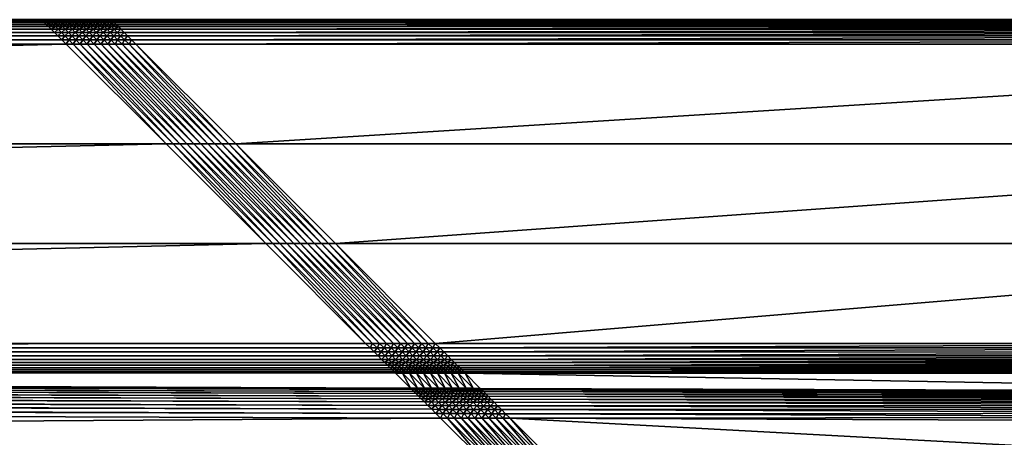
# Model space of a CAD drawing. Header units: centimetres. Extents: x -42.3 to 47.7, y 129 to 219.
# Tile 21 of 24: x 20.9 to 35, y 213 to 219. Entities that reach past the tile are written whole.
import ezdxf

# ---------------------------------------------------------------- set-up
doc = ezdxf.new("R2010")
doc.units = ezdxf.units.CM
doc.layers.get('0').update_dxf_attribs({"true_color": 0x565656})

msp = doc.modelspace()

# ---------------------------------------------------------------- meshes
at = {"color": 37, "true_color": 0x7a5834}
mesh = msp.add_polyface(dxfattribs=at)
corners = [(-41.811, 219.044, 0), (-41.811, 219.044, 4), (21.189, 219.044, 4), (21.189, 219.044, 0), (22.973, 217.259, 4.5), (-40.027, 217.259, 4.5), (-38.596, 215.828, 4.5), (-36.772, 214.004, 4.003), (-36.711, 213.942, 3.239), (26.479, 213.755, 2.638), (26.909, 213.325, 2.15), (-36.318, 213.548, 2.742), (-35.67, 212.901, 2.742), (-36.818, 213.05, 2.751), (-36.17, 212.403, 2.751), (-36.16, 212.492, 2.75), (-36.807, 213.139, 2.75), (-36.14, 212.572, 2.749), (-36.787, 213.219, 2.749), (-36.112, 212.644, 2.748), (-36.759, 213.291, 2.748), (-36.075, 212.707, 2.747), (-36.722, 213.354, 2.747), (-36.029, 212.761, 2.746), (-36.407, 213.538, 2.743), (-35.76, 212.891, 2.743), (-36.487, 213.518, 2.744), (-35.84, 212.871, 2.744), (-36.559, 213.49, 2.745), (-35.912, 212.843, 2.745), (-35.975, 212.807, 2.746), (-36.622, 213.454, 2.746), (-41.804, 219.036, 4.089), (21.196, 219.036, 4.089), (-41.79, 219.022, 4.17), (21.21, 219.022, 4.17), (-41.77, 219.002, 4.241), (21.23, 219.002, 4.241), (-41.744, 218.976, 4.304), (21.256, 218.976, 4.304), (-41.711, 218.944, 4.359), (21.479, 218.753, 4.489), (-41.521, 218.753, 4.489), (-41.458, 218.69, 4.5), (21.422, 218.81, 4.47), (-41.578, 218.81, 4.47), (21.372, 218.861, 4.441), (-41.628, 218.861, 4.441), (21.327, 218.905, 4.404), (-41.673, 218.905, 4.404), (21.289, 218.944, 4.359), (25.835, 214.397, 4.5), (-37.165, 214.397, 4.5), (-37.101, 214.333, 4.489), (25.9, 214.332, 4.489), (-37.042, 214.275, 4.47), (25.96, 214.273, 4.47), (-36.989, 214.222, 4.442), (26.015, 214.218, 4.443), (-36.942, 214.174, 4.405), (26.065, 214.167, 4.407), (-36.9, 214.132, 4.36), (26.244, 213.989, 4.099), (-36.786, 214.018, 4.092), (26.218, 214.015, 4.177), (-36.807, 214.039, 4.172), (26.187, 214.046, 4.247), (-36.832, 214.064, 4.243), (26.151, 214.082, 4.309), (-36.863, 214.096, 4.306), (26.11, 214.122, 4.362), (-36.696, 213.927, 3.15), (26.501, 213.733, 2.551), (-36.676, 213.907, 3.07), (26.527, 213.707, 2.473), (-36.65, 213.881, 2.999), (26.558, 213.676, 2.402), (-36.619, 213.85, 2.936), (26.593, 213.641, 2.341), (-36.582, 213.813, 2.882), (26.844, 213.39, 2.16), (-36.381, 213.612, 2.753), (26.784, 213.45, 2.18), (-36.44, 213.671, 2.772), (26.729, 213.505, 2.207), (-36.493, 213.724, 2.8), (26.679, 213.555, 2.243), (-36.54, 213.771, 2.837), (26.634, 213.6, 2.288), (24.404, 215.828, 4.5), (21.542, 218.69, 4.5)]
mesh.append_faces([[corners[k] for k in face] for face in [(0, 1, 2), (2, 3, 0), (4, 5, 6), (7, 8, 9), (10, 11, 12), (13, 14, 15), (16, 15, 17), (18, 17, 19), (20, 19, 21), (22, 21, 23), (11, 24, 25), (25, 12, 11), (24, 26, 27), (27, 25, 24), (26, 28, 29), (29, 27, 26), (30, 29, 28), (23, 30, 31), (2, 1, 32), (32, 33, 2), (33, 32, 34), (34, 35, 33), (35, 34, 36), (36, 37, 35), (37, 36, 38), (38, 39, 37), (39, 38, 40), (41, 42, 43), (44, 45, 42), (46, 47, 45), (48, 49, 47), (50, 40, 49), (51, 52, 53), (54, 53, 55), (56, 55, 57), (58, 57, 59), (60, 59, 61), (62, 63, 7), (64, 65, 63), (66, 67, 65), (68, 69, 67), (70, 61, 69), (9, 8, 71), (72, 71, 73), (74, 73, 75), (76, 75, 77), (78, 77, 79), (80, 81, 11), (82, 83, 81), (84, 85, 83), (86, 87, 85), (88, 79, 87), (24, 11, 81), (89, 6, 52), (90, 43, 5)]], dxfattribs={"vtx2": -1, "color": 37})
mesh = msp.add_polyface(dxfattribs=at)
corners = [(27.559, 212.675, 2.15), (-35.67, 212.901, 2.742), (28.637, 206.863, 2.193), (-38.596, 215.828, 4.5), (24.404, 215.828, 4.5), (22.973, 217.259, 4.5), (26.479, 213.755, 2.638), (26.265, 213.968, 4.012), (-36.772, 214.004, 4.003), (26.909, 213.325, 2.15), (21.189, 219.044, 4), (21.289, 219.044, 4), (21.289, 219.044, 0), (21.189, 219.044, 0), (21.389, 219.044, 4), (21.389, 219.044, 0), (-41.711, 218.944, 4.359), (21.289, 218.944, 4.359), (21.256, 218.976, 4.304), (-41.458, 218.69, 4.5), (21.542, 218.69, 4.5), (21.479, 218.753, 4.489), (-41.521, 218.753, 4.489), (21.422, 218.81, 4.47), (-41.578, 218.81, 4.47), (21.372, 218.861, 4.441), (-41.628, 218.861, 4.441), (21.327, 218.905, 4.404), (-41.673, 218.905, 4.404), (-37.101, 214.333, 4.489), (25.9, 214.332, 4.489), (25.835, 214.397, 4.5), (-37.042, 214.275, 4.47), (25.96, 214.273, 4.47), (-36.989, 214.222, 4.442), (26.015, 214.218, 4.443), (-36.942, 214.174, 4.405), (26.065, 214.167, 4.407), (-36.9, 214.132, 4.36), (26.11, 214.122, 4.362), (26.244, 213.989, 4.099), (-36.786, 214.018, 4.092), (26.218, 214.015, 4.177), (-36.807, 214.039, 4.172), (26.187, 214.046, 4.247), (-36.832, 214.064, 4.243), (26.151, 214.082, 4.309), (-36.863, 214.096, 4.306), (-36.696, 213.927, 3.15), (26.501, 213.733, 2.551), (-36.676, 213.907, 3.07), (26.527, 213.707, 2.473), (-36.65, 213.881, 2.999), (26.558, 213.676, 2.402), (-36.619, 213.85, 2.936), (26.593, 213.641, 2.341), (-36.582, 213.813, 2.882), (26.634, 213.6, 2.288), (-36.318, 213.548, 2.742), (26.844, 213.39, 2.16), (-36.381, 213.612, 2.753), (26.784, 213.45, 2.18), (-36.44, 213.671, 2.772), (26.729, 213.505, 2.207), (-36.493, 213.724, 2.8), (26.679, 213.555, 2.243), (-36.54, 213.771, 2.837), (21.196, 219.036, 4.089), (21.296, 219.036, 4.089), (21.21, 219.022, 4.17), (21.31, 219.022, 4.17), (21.23, 219.002, 4.241), (21.33, 219.002, 4.241), (21.356, 218.976, 4.304), (21.389, 218.944, 4.359), (21.396, 219.036, 4.089), (21.41, 219.022, 4.17), (21.43, 219.002, 4.241), (21.427, 218.905, 4.404), (-37.165, 214.397, 4.5), (-40.027, 217.259, 4.5)]
mesh.append_faces([[corners[k] for k in face] for face in [(0, 1, 2)]], dxfattribs={"vtx1": -1, "color": 37})
mesh.append_faces([[corners[k] for k in face] for face in [(3, 4, 5), (6, 7, 8), (1, 0, 9), (10, 11, 12), (12, 13, 10), (11, 14, 15), (15, 12, 11), (16, 17, 18), (19, 20, 21), (22, 21, 23), (24, 23, 25), (26, 25, 27), (28, 27, 17), (29, 30, 31), (32, 33, 30), (34, 35, 33), (36, 37, 35), (38, 39, 37), (8, 7, 40), (41, 40, 42), (43, 42, 44), (45, 44, 46), (47, 46, 39), (48, 49, 6), (50, 51, 49), (52, 53, 51), (54, 55, 53), (56, 57, 55), (58, 9, 59), (60, 59, 61), (62, 61, 63), (64, 63, 65), (66, 65, 57), (11, 10, 67), (67, 68, 11), (68, 67, 69), (69, 70, 68), (70, 69, 71), (71, 72, 70), (72, 71, 18), (18, 73, 72), (73, 18, 17), (17, 74, 73), (14, 11, 68), (68, 75, 14), (75, 68, 70), (70, 76, 75), (76, 70, 72), (77, 72, 73), (78, 27, 25), (74, 17, 27), (79, 31, 4), (80, 5, 20)]], dxfattribs={"vtx2": -1, "color": 37})
mesh = msp.add_polyface(dxfattribs=at)
corners = [(21.389, 219.044, 4), (21.489, 219.044, 4), (21.489, 219.044, 0), (21.389, 219.044, 0), (21.589, 219.044, 4), (21.589, 219.044, 0), (21.689, 219.044, 0), (21.33, 219.002, 4.241), (21.43, 219.002, 4.241), (21.41, 219.022, 4.17), (21.356, 218.976, 4.304), (21.456, 218.976, 4.304), (21.389, 218.944, 4.359), (21.489, 218.944, 4.359), (21.396, 219.036, 4.089), (21.496, 219.036, 4.089), (21.51, 219.022, 4.17), (21.53, 219.002, 4.241), (21.556, 218.976, 4.304), (21.589, 218.944, 4.359), (21.596, 219.036, 4.089), (21.61, 219.022, 4.17), (21.63, 219.002, 4.241), (21.656, 218.976, 4.304), (21.689, 218.944, 4.359), (21.689, 219.044, 4), (21.696, 219.036, 4.089), (21.71, 219.022, 4.17), (21.542, 218.69, 4.5), (21.642, 218.69, 4.5), (21.579, 218.753, 4.489), (21.479, 218.753, 4.489), (21.522, 218.81, 4.47), (21.422, 218.81, 4.47), (21.472, 218.861, 4.441), (21.372, 218.861, 4.441), (21.427, 218.905, 4.404), (21.327, 218.905, 4.404), (21.679, 218.753, 4.489), (21.622, 218.81, 4.47), (21.572, 218.861, 4.441), (21.527, 218.905, 4.404), (21.672, 218.861, 4.441), (21.627, 218.905, 4.404)]
mesh.append_faces([[corners[k] for k in face] for face in [(0, 1, 2), (2, 3, 0), (1, 4, 5), (5, 2, 1), (6, 5, 4), (7, 8, 9), (10, 11, 8), (11, 10, 12), (12, 13, 11), (1, 0, 14), (14, 15, 1), (15, 14, 9), (9, 16, 15), (16, 9, 8), (8, 17, 16), (17, 8, 11), (11, 18, 17), (18, 11, 13), (13, 19, 18), (4, 1, 15), (15, 20, 4), (20, 15, 16), (16, 21, 20), (21, 16, 17), (17, 22, 21), (22, 17, 18), (18, 23, 22), (23, 18, 19), (19, 24, 23), (25, 4, 20), (26, 20, 21), (27, 21, 22), (28, 29, 30), (30, 31, 28), (31, 30, 32), (32, 33, 31), (33, 32, 34), (34, 35, 33), (35, 34, 36), (37, 36, 12), (38, 30, 29), (30, 38, 39), (39, 32, 30), (32, 39, 40), (40, 34, 32), (34, 40, 41), (41, 36, 34), (36, 41, 13), (13, 12, 36), (42, 40, 39), (40, 42, 43), (43, 41, 40), (41, 43, 19), (19, 13, 41), (24, 19, 43)]], dxfattribs={"vtx2": -1, "color": 37})
mesh = msp.add_polyface(dxfattribs=at)
corners = [(21.989, 218.944, 4.359), (22.089, 218.944, 4.359), (22.056, 218.976, 4.304), (21.889, 218.944, 4.359), (21.956, 218.976, 4.304), (21.789, 218.944, 4.359), (21.856, 218.976, 4.304), (22.189, 218.944, 4.359), (22.127, 218.905, 4.404), (22.172, 218.861, 4.441), (22.072, 218.861, 4.441), (22.122, 218.81, 4.47), (22.027, 218.905, 4.404), (22.179, 218.753, 4.489), (22.079, 218.753, 4.489), (22.142, 218.69, 4.5), (22.022, 218.81, 4.47), (21.972, 218.861, 4.441), (21.927, 218.905, 4.404), (22.042, 218.69, 4.5), (21.979, 218.753, 4.489), (21.922, 218.81, 4.47), (21.872, 218.861, 4.441), (21.827, 218.905, 4.404), (21.642, 218.69, 4.5), (21.742, 218.69, 4.5), (21.679, 218.753, 4.489), (21.842, 218.69, 4.5), (21.779, 218.753, 4.489), (21.722, 218.81, 4.47), (21.622, 218.81, 4.47), (21.672, 218.861, 4.441), (21.942, 218.69, 4.5), (21.879, 218.753, 4.489), (21.822, 218.81, 4.47), (21.772, 218.861, 4.441), (21.727, 218.905, 4.404), (21.627, 218.905, 4.404), (21.689, 218.944, 4.359), (21.542, 218.69, 4.5), (22.973, 217.259, 4.5)]
mesh.append_faces([[corners[k] for k in face] for face in [(0, 1, 2), (3, 0, 4), (5, 3, 6), (7, 1, 8), (9, 10, 11), (10, 9, 8), (8, 12, 10), (12, 8, 1), (1, 0, 12), (13, 14, 15), (14, 13, 11), (11, 16, 14), (16, 11, 10), (10, 17, 16), (17, 10, 12), (12, 18, 17), (18, 12, 0), (0, 3, 18), (19, 15, 14), (14, 20, 19), (20, 14, 16), (16, 21, 20), (21, 16, 17), (17, 22, 21), (22, 17, 18), (18, 23, 22), (23, 18, 3), (3, 5, 23), (24, 25, 26), (25, 27, 28), (28, 26, 25), (26, 28, 29), (29, 30, 26), (30, 29, 31), (27, 32, 33), (33, 28, 27), (28, 33, 34), (34, 29, 28), (29, 34, 35), (35, 31, 29), (31, 35, 36), (36, 37, 31), (37, 36, 38), (32, 19, 20), (20, 33, 32), (33, 20, 21), (21, 34, 33), (34, 21, 22), (22, 35, 34), (35, 22, 23), (23, 36, 35), (36, 23, 5), (5, 38, 36), (24, 39, 40)]], dxfattribs={"vtx2": -1, "color": 37})
mesh = msp.add_polyface(dxfattribs=at)
corners = [(22.189, 219.044, 0), (22.089, 219.044, 0), (22.089, 219.044, 4), (21.989, 219.044, 0), (21.989, 219.044, 4), (21.889, 219.044, 0), (21.889, 219.044, 4), (21.789, 219.044, 0), (21.789, 219.044, 4), (21.689, 219.044, 0), (21.689, 219.044, 4), (21.589, 219.044, 4), (22.189, 219.044, 4), (22.096, 219.036, 4.089), (22.196, 219.036, 4.089), (22.11, 219.022, 4.17), (21.996, 219.036, 4.089), (22.01, 219.022, 4.17), (22.03, 219.002, 4.241), (22.13, 219.002, 4.241), (22.056, 218.976, 4.304), (22.156, 218.976, 4.304), (22.089, 218.944, 4.359), (21.896, 219.036, 4.089), (21.91, 219.022, 4.17), (21.93, 219.002, 4.241), (21.956, 218.976, 4.304), (21.989, 218.944, 4.359), (21.796, 219.036, 4.089), (21.81, 219.022, 4.17), (21.83, 219.002, 4.241), (21.856, 218.976, 4.304), (21.889, 218.944, 4.359), (21.696, 219.036, 4.089), (21.71, 219.022, 4.17), (21.73, 219.002, 4.241), (21.756, 218.976, 4.304), (21.789, 218.944, 4.359), (21.596, 219.036, 4.089), (21.61, 219.022, 4.17), (21.63, 219.002, 4.241), (21.656, 218.976, 4.304), (21.689, 218.944, 4.359)]
mesh.append_faces([[corners[k] for k in face] for face in [(0, 1, 2), (1, 3, 4), (4, 2, 1), (3, 5, 6), (6, 4, 3), (5, 7, 8), (8, 6, 5), (7, 9, 10), (10, 8, 7), (11, 10, 9), (12, 2, 13), (14, 13, 15), (2, 4, 16), (16, 13, 2), (13, 16, 17), (17, 15, 13), (15, 17, 18), (18, 19, 15), (19, 18, 20), (20, 21, 19), (21, 20, 22), (4, 6, 23), (23, 16, 4), (16, 23, 24), (24, 17, 16), (17, 24, 25), (25, 18, 17), (18, 25, 26), (26, 20, 18), (20, 26, 27), (6, 8, 28), (28, 23, 6), (23, 28, 29), (29, 24, 23), (24, 29, 30), (30, 25, 24), (25, 30, 31), (31, 26, 25), (26, 31, 32), (8, 10, 33), (33, 28, 8), (28, 33, 34), (34, 29, 28), (29, 34, 35), (35, 30, 29), (30, 35, 36), (36, 31, 30), (31, 36, 37), (38, 33, 10), (39, 34, 33), (40, 35, 34), (35, 40, 41), (41, 36, 35), (36, 41, 42), (42, 37, 36)]], dxfattribs={"vtx2": -1, "color": 37})
mesh = msp.add_polyface(dxfattribs=at)
corners = [(22.089, 219.044, 4), (22.189, 219.044, 4), (22.189, 219.044, 0), (23.473, 217.259, 4.5), (23.373, 217.259, 4.5), (24.804, 215.828, 4.5), (22.096, 219.036, 4.089), (22.196, 219.036, 4.089), (22.11, 219.022, 4.17), (22.21, 219.022, 4.17), (22.13, 219.002, 4.241), (22.23, 219.002, 4.241), (22.156, 218.976, 4.304), (22.256, 218.976, 4.304), (22.189, 218.944, 4.359), (22.289, 218.944, 4.359), (22.089, 218.944, 4.359), (22.442, 218.69, 4.5), (22.542, 218.69, 4.5), (22.479, 218.753, 4.489), (22.379, 218.753, 4.489), (22.422, 218.81, 4.47), (22.322, 218.81, 4.47), (22.372, 218.861, 4.441), (22.272, 218.861, 4.441), (22.327, 218.905, 4.404), (22.227, 218.905, 4.404), (22.342, 218.69, 4.5), (22.279, 218.753, 4.489), (22.222, 218.81, 4.47), (22.172, 218.861, 4.441), (22.127, 218.905, 4.404), (22.242, 218.69, 4.5), (22.179, 218.753, 4.489), (22.122, 218.81, 4.47), (22.142, 218.69, 4.5), (23.873, 217.259, 4.5), (23.973, 217.259, 4.5), (23.773, 217.259, 4.5), (23.673, 217.259, 4.5), (23.573, 217.259, 4.5), (22.042, 218.69, 4.5), (22.973, 217.259, 4.5), (23.073, 217.259, 4.5), (21.642, 218.69, 4.5), (21.742, 218.69, 4.5), (23.173, 217.259, 4.5), (21.842, 218.69, 4.5), (23.273, 217.259, 4.5), (21.942, 218.69, 4.5)]
mesh.append_faces([[corners[k] for k in face] for face in [(0, 1, 2), (3, 4, 5), (6, 7, 1), (8, 9, 7), (9, 8, 10), (10, 11, 9), (11, 10, 12), (12, 13, 11), (13, 12, 14), (14, 15, 13), (16, 14, 12), (17, 18, 19), (19, 20, 17), (20, 19, 21), (21, 22, 20), (22, 21, 23), (23, 24, 22), (24, 23, 25), (25, 26, 24), (26, 25, 15), (15, 14, 26), (27, 17, 20), (20, 28, 27), (28, 20, 22), (22, 29, 28), (29, 22, 24), (24, 30, 29), (30, 24, 26), (26, 31, 30), (31, 26, 14), (32, 27, 28), (28, 33, 32), (33, 28, 29), (29, 34, 33), (34, 29, 30), (35, 32, 33), (18, 17, 36), (36, 37, 18), (17, 27, 38), (38, 36, 17), (27, 32, 39), (39, 38, 27), (32, 35, 40), (40, 39, 32), (35, 41, 3), (3, 40, 35), (42, 43, 44), (45, 44, 43), (43, 46, 45), (47, 45, 46), (46, 48, 47), (49, 47, 48), (48, 4, 49), (41, 49, 4), (4, 3, 41)]], dxfattribs={"vtx2": -1, "color": 37})
mesh = msp.add_polyface(dxfattribs=at)
corners = [(22.189, 219.044, 0), (22.189, 219.044, 4), (47.189, 219.044, 4), (45.404, 217.259, 4.5), (23.973, 217.259, 4.5), (25.404, 215.828, 4.5), (22.196, 219.036, 4.089), (47.181, 219.036, 4.089), (22.21, 219.022, 4.17), (47.167, 219.022, 4.17), (22.23, 219.002, 4.241), (47.147, 219.002, 4.241), (22.256, 218.976, 4.304), (47.121, 218.976, 4.304), (22.289, 218.944, 4.359), (46.898, 218.753, 4.489), (22.479, 218.753, 4.489), (22.542, 218.69, 4.5), (46.955, 218.81, 4.47), (22.422, 218.81, 4.47), (47.006, 218.861, 4.441), (22.372, 218.861, 4.441), (47.05, 218.905, 4.404), (22.327, 218.905, 4.404), (47.089, 218.944, 4.359), (42.542, 214.397, 4.5), (26.835, 214.397, 4.5), (26.9, 214.332, 4.489), (42.478, 214.332, 4.489), (26.96, 214.273, 4.47), (42.417, 214.272, 4.47), (27.015, 214.218, 4.443), (42.362, 214.217, 4.443), (27.065, 214.167, 4.407), (42.311, 214.166, 4.407), (27.11, 214.122, 4.362), (42.129, 213.984, 4.1), (27.243, 213.989, 4.099), (27.265, 213.967, 4.012), (42.156, 214.011, 4.179), (27.217, 214.015, 4.177), (42.188, 214.043, 4.248), (27.187, 214.046, 4.247), (42.224, 214.079, 4.31), (27.151, 214.081, 4.309), (42.266, 214.12, 4.363), (26.915, 214.218, 4.443), (26.965, 214.167, 4.407), (27.01, 214.122, 4.362), (26.91, 214.122, 4.362), (27.144, 213.989, 4.099), (27.165, 213.967, 4.012), (27.117, 214.015, 4.177), (27.087, 214.046, 4.247), (27.051, 214.081, 4.309), (27.044, 213.989, 4.099), (27.065, 213.967, 4.012), (27.017, 214.015, 4.177), (26.987, 214.046, 4.247), (26.951, 214.081, 4.309), (26.965, 213.967, 4.012), (26.944, 213.989, 4.099), (26.918, 214.015, 4.177), (26.887, 214.046, 4.247), (43.973, 215.828, 4.5), (46.835, 218.69, 4.5)]
mesh.append_faces([[corners[k] for k in face] for face in [(0, 1, 2), (3, 4, 5), (2, 1, 6), (7, 6, 8), (9, 8, 10), (11, 10, 12), (13, 12, 14), (15, 16, 17), (18, 19, 16), (20, 21, 19), (22, 23, 21), (24, 14, 23), (25, 26, 27), (28, 27, 29), (30, 29, 31), (32, 31, 33), (34, 33, 35), (36, 37, 38), (39, 40, 37), (41, 42, 40), (43, 44, 42), (45, 35, 44), (46, 31, 29), (31, 46, 47), (47, 33, 31), (33, 47, 48), (48, 35, 33), (49, 48, 47), (37, 50, 51), (50, 37, 40), (40, 52, 50), (52, 40, 42), (42, 53, 52), (53, 42, 44), (44, 54, 53), (54, 44, 35), (35, 48, 54), (50, 55, 56), (55, 50, 52), (52, 57, 55), (57, 52, 53), (53, 58, 57), (58, 53, 54), (54, 59, 58), (59, 54, 48), (48, 49, 59), (60, 56, 55), (55, 61, 60), (61, 55, 57), (57, 62, 61), (62, 57, 58), (58, 63, 62), (63, 58, 59), (64, 5, 26), (65, 17, 4)]], dxfattribs={"vtx2": -1, "color": 37})
mesh = msp.add_polyface(dxfattribs=at)
corners = [(47.189, 219.044, 4), (47.189, 219.044, 0), (22.189, 219.044, 0), (25.404, 215.828, 4.5), (43.973, 215.828, 4.5), (45.404, 217.259, 4.5), (22.196, 219.036, 4.089), (47.181, 219.036, 4.089), (22.21, 219.022, 4.17), (47.167, 219.022, 4.17), (22.23, 219.002, 4.241), (47.147, 219.002, 4.241), (22.256, 218.976, 4.304), (47.121, 218.976, 4.304), (22.289, 218.944, 4.359), (47.089, 218.944, 4.359), (22.542, 218.69, 4.5), (46.835, 218.69, 4.5), (46.898, 218.753, 4.489), (22.479, 218.753, 4.489), (46.955, 218.81, 4.47), (22.422, 218.81, 4.47), (47.006, 218.861, 4.441), (22.372, 218.861, 4.441), (47.05, 218.905, 4.404), (22.327, 218.905, 4.404), (26.9, 214.332, 4.489), (42.478, 214.332, 4.489), (42.542, 214.397, 4.5), (26.96, 214.273, 4.47), (42.417, 214.272, 4.47), (27.015, 214.218, 4.443), (42.362, 214.217, 4.443), (27.065, 214.167, 4.407), (42.311, 214.166, 4.407), (27.11, 214.122, 4.362), (42.266, 214.12, 4.363), (27.217, 214.015, 4.177), (42.156, 214.011, 4.179), (42.188, 214.043, 4.248), (27.187, 214.046, 4.247), (42.224, 214.079, 4.31), (27.151, 214.081, 4.309), (41.89, 213.646, 2.326), (41.801, 213.658, 2.327), (41.769, 213.626, 2.257), (41.859, 213.615, 2.256), (41.733, 213.59, 2.196), (41.822, 213.578, 2.195), (41.692, 213.548, 2.144), (41.781, 213.537, 2.143), (41.902, 213.559, 2.195), (41.569, 213.326, 2.019), (41.479, 213.337, 2.02), (41.414, 213.272, 2.011), (41.629, 213.386, 2.037), (41.54, 213.397, 2.038), (41.684, 213.441, 2.064), (41.595, 213.452, 2.065), (41.735, 213.491, 2.099), (41.646, 213.503, 2.1), (41.649, 213.306, 2.019), (41.709, 213.366, 2.037), (41.765, 213.421, 2.064), (41.815, 213.472, 2.099), (41.861, 213.517, 2.143), (41.721, 213.277, 2.018), (41.781, 213.337, 2.036), (41.836, 213.393, 2.063), (41.887, 213.443, 2.098), (41.844, 213.3, 2.036), (41.899, 213.355, 2.063), (26.835, 214.397, 4.5), (23.973, 217.259, 4.5)]
mesh.append_faces([[corners[k] for k in face] for face in [(0, 1, 2), (3, 4, 5), (6, 7, 0), (8, 9, 7), (10, 11, 9), (12, 13, 11), (14, 15, 13), (16, 17, 18), (19, 18, 20), (21, 20, 22), (23, 22, 24), (25, 24, 15), (26, 27, 28), (29, 30, 27), (31, 32, 30), (33, 34, 32), (35, 36, 34), (37, 38, 39), (40, 39, 41), (42, 41, 36), (43, 44, 45), (45, 46, 43), (46, 45, 47), (47, 48, 46), (48, 47, 49), (49, 50, 48), (51, 48, 50), (52, 53, 54), (53, 52, 55), (55, 56, 53), (56, 55, 57), (57, 58, 56), (58, 57, 59), (59, 60, 58), (60, 59, 50), (50, 49, 60), (52, 61, 62), (62, 55, 52), (55, 62, 63), (63, 57, 55), (57, 63, 64), (64, 59, 57), (59, 64, 65), (65, 50, 59), (61, 66, 67), (67, 62, 61), (62, 67, 68), (68, 63, 62), (63, 68, 69), (69, 64, 63), (70, 67, 66), (67, 70, 71), (71, 68, 67), (72, 28, 4), (73, 5, 17)]], dxfattribs={"vtx2": -1, "color": 37})
mesh = msp.add_polyface(dxfattribs=at)
corners = [(23.973, 217.259, 4.5), (23.873, 217.259, 4.5), (25.304, 215.828, 4.5), (25.404, 215.828, 4.5), (23.773, 217.259, 4.5), (25.204, 215.828, 4.5), (23.673, 217.259, 4.5), (25.104, 215.828, 4.5), (23.573, 217.259, 4.5), (25.004, 215.828, 4.5), (23.473, 217.259, 4.5), (24.904, 215.828, 4.5), (24.404, 215.828, 4.5), (24.504, 215.828, 4.5), (23.073, 217.259, 4.5), (22.973, 217.259, 4.5), (24.604, 215.828, 4.5), (23.173, 217.259, 4.5), (24.704, 215.828, 4.5), (23.273, 217.259, 4.5), (24.804, 215.828, 4.5), (23.373, 217.259, 4.5), (26.835, 214.397, 4.5), (26.735, 214.397, 4.5), (26.8, 214.332, 4.489), (26.635, 214.397, 4.5), (26.7, 214.332, 4.489), (26.535, 214.397, 4.5), (26.6, 214.332, 4.489), (26.435, 214.397, 4.5), (26.5, 214.332, 4.489), (26.335, 214.397, 4.5), (26.4, 214.332, 4.489), (25.935, 214.397, 4.5), (25.835, 214.397, 4.5), (25.9, 214.332, 4.489), (26, 214.332, 4.489), (26.035, 214.397, 4.5), (26.1, 214.332, 4.489), (26.135, 214.397, 4.5), (26.2, 214.332, 4.489), (26.235, 214.397, 4.5), (26.3, 214.332, 4.489)]
mesh.append_faces([[corners[k] for k in face] for face in [(0, 1, 2), (2, 3, 0), (1, 4, 5), (5, 2, 1), (4, 6, 7), (7, 5, 4), (6, 8, 9), (9, 7, 6), (8, 10, 11), (11, 9, 8), (12, 13, 14), (14, 15, 12), (13, 16, 17), (17, 14, 13), (16, 18, 19), (19, 17, 16), (18, 20, 21), (21, 19, 18), (20, 11, 10), (22, 23, 24), (23, 25, 26), (25, 27, 28), (27, 29, 30), (29, 31, 32), (33, 34, 35), (35, 36, 33), (37, 33, 36), (36, 38, 37), (39, 37, 38), (38, 40, 39), (41, 39, 40), (40, 42, 41), (31, 41, 42), (42, 32, 31), (23, 22, 3), (3, 2, 23), (25, 23, 2), (2, 5, 25), (27, 25, 5), (5, 7, 27), (29, 27, 7), (7, 9, 29), (31, 29, 9), (9, 11, 31), (34, 33, 13), (13, 12, 34), (33, 37, 16), (16, 13, 33), (37, 39, 18), (18, 16, 37), (39, 41, 20), (20, 18, 39), (41, 31, 11), (11, 20, 41)]], dxfattribs={"vtx2": -1, "color": 37})
mesh = msp.add_polyface(dxfattribs=at)
corners = [(26.4, 214.332, 4.489), (26.5, 214.332, 4.489), (26.435, 214.397, 4.5), (26.46, 214.273, 4.47), (26, 214.332, 4.489), (25.9, 214.332, 4.489), (25.96, 214.273, 4.47), (26.06, 214.273, 4.47), (26.015, 214.218, 4.443), (26.115, 214.218, 4.443), (26.065, 214.167, 4.407), (26.165, 214.167, 4.407), (26.11, 214.122, 4.362), (26.21, 214.122, 4.362), (26.1, 214.332, 4.489), (26.16, 214.273, 4.47), (26.215, 214.218, 4.443), (26.265, 214.167, 4.407), (26.31, 214.122, 4.362), (26.2, 214.332, 4.489), (26.26, 214.273, 4.47), (26.315, 214.218, 4.443), (26.365, 214.167, 4.407), (26.41, 214.122, 4.362), (26.3, 214.332, 4.489), (26.36, 214.273, 4.47), (26.415, 214.218, 4.443), (26.465, 214.167, 4.407), (26.51, 214.122, 4.362), (26.515, 214.218, 4.443), (26.187, 214.046, 4.247), (26.287, 214.046, 4.247), (26.251, 214.082, 4.309), (26.151, 214.082, 4.309), (26.387, 214.046, 4.247), (26.351, 214.082, 4.309), (26.487, 214.046, 4.247), (26.451, 214.081, 4.309), (26.551, 214.081, 4.309)]
mesh.append_faces([[corners[k] for k in face] for face in [(0, 1, 2), (1, 0, 3), (4, 5, 6), (6, 7, 4), (7, 6, 8), (8, 9, 7), (9, 8, 10), (10, 11, 9), (11, 10, 12), (12, 13, 11), (14, 4, 7), (7, 15, 14), (15, 7, 9), (9, 16, 15), (16, 9, 11), (11, 17, 16), (17, 11, 13), (13, 18, 17), (19, 14, 15), (15, 20, 19), (20, 15, 16), (16, 21, 20), (21, 16, 17), (17, 22, 21), (22, 17, 18), (18, 23, 22), (24, 19, 20), (20, 25, 24), (25, 20, 21), (21, 26, 25), (26, 21, 22), (22, 27, 26), (27, 22, 23), (23, 28, 27), (0, 24, 25), (25, 3, 0), (3, 25, 26), (26, 29, 3), (29, 26, 27), (30, 31, 32), (32, 33, 30), (33, 32, 13), (13, 12, 33), (31, 34, 35), (35, 32, 31), (32, 35, 18), (18, 13, 32), (34, 36, 37), (37, 35, 34), (35, 37, 23), (23, 18, 35), (38, 37, 36), (37, 38, 28), (28, 23, 37)]], dxfattribs={"vtx2": -1, "color": 37})
mesh = msp.add_polyface(dxfattribs=at)
corners = [(26.8, 214.332, 4.489), (26.9, 214.332, 4.489), (26.835, 214.397, 4.5), (26.86, 214.273, 4.47), (26.96, 214.273, 4.47), (26.915, 214.218, 4.443), (26.7, 214.332, 4.489), (26.735, 214.397, 4.5), (26.76, 214.273, 4.47), (26.815, 214.218, 4.443), (26.865, 214.167, 4.407), (26.965, 214.167, 4.407), (26.91, 214.122, 4.362), (26.6, 214.332, 4.489), (26.635, 214.397, 4.5), (26.66, 214.273, 4.47), (26.715, 214.218, 4.443), (26.765, 214.167, 4.407), (26.81, 214.122, 4.362), (26.5, 214.332, 4.489), (26.535, 214.397, 4.5), (26.56, 214.273, 4.47), (26.615, 214.218, 4.443), (26.665, 214.167, 4.407), (26.71, 214.122, 4.362), (26.46, 214.273, 4.47), (26.515, 214.218, 4.443), (26.565, 214.167, 4.407), (26.61, 214.122, 4.362), (26.951, 214.081, 4.309), (26.851, 214.081, 4.309), (26.887, 214.046, 4.247), (26.751, 214.081, 4.309), (26.787, 214.046, 4.247), (26.687, 214.046, 4.247), (26.651, 214.081, 4.309), (26.465, 214.167, 4.407), (26.51, 214.122, 4.362), (26.487, 214.046, 4.247), (26.587, 214.046, 4.247), (26.551, 214.081, 4.309)]
mesh.append_faces([[corners[k] for k in face] for face in [(0, 1, 2), (1, 0, 3), (3, 4, 1), (4, 3, 5), (6, 0, 7), (0, 6, 8), (8, 3, 0), (3, 8, 9), (9, 5, 3), (5, 9, 10), (10, 11, 5), (11, 10, 12), (13, 6, 14), (6, 13, 15), (15, 8, 6), (8, 15, 16), (16, 9, 8), (9, 16, 17), (17, 10, 9), (10, 17, 18), (18, 12, 10), (19, 13, 20), (13, 19, 21), (21, 15, 13), (15, 21, 22), (22, 16, 15), (16, 22, 23), (23, 17, 16), (17, 23, 24), (24, 18, 17), (25, 21, 19), (21, 25, 26), (26, 22, 21), (22, 26, 27), (27, 23, 22), (23, 27, 28), (28, 24, 23), (29, 30, 31), (30, 29, 12), (12, 18, 30), (30, 32, 33), (32, 30, 18), (18, 24, 32), (34, 33, 32), (32, 35, 34), (35, 32, 24), (24, 28, 35), (36, 27, 26), (27, 36, 37), (37, 28, 27), (38, 39, 40), (39, 34, 35), (35, 40, 39), (40, 35, 28), (28, 37, 40)]], dxfattribs={"vtx2": -1, "color": 37})
mesh = msp.add_polyface(dxfattribs=at)
corners = [(26.479, 213.755, 2.638), (26.579, 213.754, 2.637), (26.365, 213.968, 4.012), (26.265, 213.968, 4.012), (26.679, 213.754, 2.636), (26.465, 213.968, 4.012), (26.779, 213.754, 2.635), (26.565, 213.968, 4.012), (26.665, 213.968, 4.012), (26.501, 213.733, 2.551), (26.601, 213.733, 2.55), (26.527, 213.707, 2.473), (26.627, 213.707, 2.472), (26.558, 213.676, 2.402), (26.658, 213.676, 2.402), (26.593, 213.641, 2.341), (26.693, 213.64, 2.34), (26.634, 213.6, 2.288), (26.734, 213.6, 2.287), (26.344, 213.989, 4.099), (26.244, 213.989, 4.099), (26.318, 214.015, 4.177), (26.218, 214.015, 4.177), (26.287, 214.046, 4.247), (26.187, 214.046, 4.247), (26.701, 213.733, 2.549), (26.727, 213.707, 2.471), (26.758, 213.676, 2.401), (26.444, 213.989, 4.099), (26.418, 214.015, 4.177), (26.387, 214.046, 4.247), (26.544, 213.989, 4.099), (26.518, 214.015, 4.177), (26.487, 214.046, 4.247), (26.644, 213.989, 4.099), (26.618, 214.015, 4.177), (26.587, 214.046, 4.247), (26.744, 213.989, 4.099), (26.718, 214.015, 4.177), (26.687, 214.046, 4.247), (26.679, 213.555, 2.243)]
mesh.append_faces([[corners[k] for k in face] for face in [(0, 1, 2), (2, 3, 0), (1, 4, 5), (5, 2, 1), (4, 6, 7), (7, 5, 4), (8, 7, 6), (1, 0, 9), (9, 10, 1), (10, 9, 11), (11, 12, 10), (12, 11, 13), (13, 14, 12), (14, 13, 15), (15, 16, 14), (16, 15, 17), (17, 18, 16), (3, 2, 19), (19, 20, 3), (20, 19, 21), (21, 22, 20), (22, 21, 23), (23, 24, 22), (4, 1, 10), (10, 25, 4), (25, 10, 12), (12, 26, 25), (26, 12, 14), (14, 27, 26), (27, 14, 16), (2, 5, 28), (28, 19, 2), (19, 28, 29), (29, 21, 19), (21, 29, 30), (30, 23, 21), (5, 7, 31), (31, 28, 5), (28, 31, 32), (32, 29, 28), (29, 32, 33), (33, 30, 29), (7, 8, 34), (34, 31, 7), (31, 34, 35), (35, 32, 31), (32, 35, 36), (36, 33, 32), (37, 34, 8), (34, 37, 38), (38, 35, 34), (35, 38, 39), (39, 36, 35), (18, 17, 40)]], dxfattribs={"vtx2": -1, "color": 37})
mesh = msp.add_polyface(dxfattribs=at)
corners = [(26.865, 213.968, 4.012), (26.765, 213.968, 4.012), (26.979, 213.753, 2.633), (26.779, 213.754, 2.635), (26.879, 213.753, 2.634), (26.665, 213.968, 4.012), (26.965, 213.967, 4.012), (26.944, 213.989, 4.099), (26.844, 213.989, 4.099), (26.918, 214.015, 4.177), (26.818, 214.015, 4.177), (26.887, 214.046, 4.247), (26.787, 214.046, 4.247), (26.851, 214.081, 4.309), (26.744, 213.989, 4.099), (26.718, 214.015, 4.177), (26.687, 214.046, 4.247), (26.693, 213.64, 2.34), (26.793, 213.64, 2.339), (26.758, 213.676, 2.401), (26.734, 213.6, 2.287), (26.834, 213.6, 2.286), (26.679, 213.754, 2.636), (26.701, 213.733, 2.549), (26.801, 213.732, 2.548), (26.727, 213.707, 2.471), (26.827, 213.706, 2.47), (26.858, 213.676, 2.4), (26.893, 213.64, 2.338), (26.934, 213.599, 2.285), (26.901, 213.732, 2.547), (26.927, 213.706, 2.469), (26.958, 213.675, 2.399), (26.944, 213.39, 2.16), (26.844, 213.39, 2.16), (26.909, 213.325, 2.15), (26.884, 213.449, 2.179), (26.784, 213.45, 2.18), (26.829, 213.504, 2.206), (26.729, 213.505, 2.207), (26.779, 213.555, 2.242), (26.679, 213.555, 2.243), (26.929, 213.504, 2.205), (26.879, 213.554, 2.241), (26.979, 213.554, 2.24)]
mesh.append_faces([[corners[k] for k in face] for face in [(0, 1, 2), (3, 4, 5), (4, 2, 1), (1, 5, 4), (0, 6, 7), (7, 8, 0), (8, 7, 9), (9, 10, 8), (10, 9, 11), (11, 12, 10), (12, 11, 13), (1, 0, 8), (8, 14, 1), (14, 8, 10), (10, 15, 14), (15, 10, 12), (12, 16, 15), (17, 18, 19), (18, 17, 20), (20, 21, 18), (3, 22, 23), (23, 24, 3), (24, 23, 25), (25, 26, 24), (26, 25, 19), (19, 27, 26), (27, 19, 18), (18, 28, 27), (28, 18, 21), (21, 29, 28), (4, 3, 24), (24, 30, 4), (30, 24, 26), (26, 31, 30), (31, 26, 27), (27, 32, 31), (32, 27, 28), (2, 4, 30), (5, 1, 14), (33, 34, 35), (34, 33, 36), (36, 37, 34), (37, 36, 38), (38, 39, 37), (39, 38, 40), (40, 41, 39), (41, 40, 20), (42, 38, 36), (38, 42, 43), (43, 40, 38), (40, 43, 21), (21, 20, 40), (44, 43, 42), (29, 21, 43)]], dxfattribs={"vtx2": -1, "color": 37})
mesh = msp.add_polyface(dxfattribs=at)
corners = [(27.265, 213.967, 4.012), (27.48, 213.751, 2.629), (41.85, 213.707, 2.491), (27.165, 213.967, 4.012), (27.38, 213.752, 2.63), (27.065, 213.967, 4.012), (27.279, 213.752, 2.631), (26.965, 213.967, 4.012), (27.179, 213.752, 2.632), (26.865, 213.968, 4.012), (27.079, 213.753, 2.633), (26.979, 213.753, 2.633), (27.501, 213.73, 2.542), (41.828, 213.684, 2.405), (27.527, 213.704, 2.463), (41.801, 213.658, 2.327), (27.558, 213.673, 2.393), (27.243, 213.989, 4.099), (27.401, 213.73, 2.543), (27.427, 213.704, 2.464), (27.458, 213.674, 2.394), (27.144, 213.989, 4.099), (27.301, 213.731, 2.544), (27.327, 213.705, 2.465), (27.358, 213.674, 2.395), (27.201, 213.731, 2.545), (27.227, 213.705, 2.466), (27.258, 213.674, 2.396), (27.293, 213.638, 2.334), (27.101, 213.731, 2.545), (27.127, 213.705, 2.467), (27.158, 213.674, 2.397), (27.193, 213.639, 2.335), (27.001, 213.732, 2.546), (27.027, 213.706, 2.468), (27.058, 213.675, 2.398), (27.093, 213.639, 2.336), (26.901, 213.732, 2.547), (26.927, 213.706, 2.469), (26.958, 213.675, 2.399), (26.993, 213.639, 2.337)]
mesh.append_faces([[corners[k] for k in face] for face in [(0, 1, 2), (0, 3, 4), (4, 1, 0), (3, 5, 6), (6, 4, 3), (5, 7, 8), (8, 6, 5), (7, 9, 10), (10, 8, 7), (11, 10, 9), (2, 1, 12), (13, 12, 14), (15, 14, 16), (3, 0, 17), (1, 4, 18), (18, 12, 1), (12, 18, 19), (19, 14, 12), (14, 19, 20), (20, 16, 14), (5, 3, 21), (4, 6, 22), (22, 18, 4), (18, 22, 23), (23, 19, 18), (19, 23, 24), (24, 20, 19), (6, 8, 25), (25, 22, 6), (22, 25, 26), (26, 23, 22), (23, 26, 27), (27, 24, 23), (24, 27, 28), (8, 10, 29), (29, 25, 8), (25, 29, 30), (30, 26, 25), (26, 30, 31), (31, 27, 26), (27, 31, 32), (10, 11, 33), (33, 29, 10), (29, 33, 34), (34, 30, 29), (30, 34, 35), (35, 31, 30), (31, 35, 36), (37, 33, 11), (33, 37, 38), (38, 34, 33), (34, 38, 39), (39, 35, 34), (35, 39, 40)]], dxfattribs={"vtx2": -1, "color": 37})
mesh = msp.add_polyface(dxfattribs=at)
corners = [(41.85, 213.707, 2.491), (42.107, 213.962, 4.014), (27.265, 213.967, 4.012), (40.769, 212.629, 2.021), (41.414, 213.272, 2.011), (27.909, 213.322, 2.14), (35.501, 212.05, 2.078), (35.507, 212.095, 2.078), (34.638, 212.15, 2.085), (36.36, 211.917, 2.071), (36.348, 211.874, 2.072), (37.161, 211.578, 2.067), (37.179, 211.619, 2.066), (42.129, 213.984, 4.1), (27.243, 213.989, 4.099), (42.156, 214.011, 4.179), (27.501, 213.73, 2.542), (41.828, 213.684, 2.405), (27.527, 213.704, 2.463), (41.801, 213.658, 2.327), (27.558, 213.673, 2.393), (41.769, 213.626, 2.257), (27.593, 213.637, 2.331), (41.733, 213.59, 2.196), (27.634, 213.597, 2.278), (41.692, 213.548, 2.144), (41.479, 213.337, 2.02), (27.844, 213.386, 2.151), (41.54, 213.397, 2.038), (27.784, 213.446, 2.17), (41.595, 213.452, 2.065), (27.729, 213.501, 2.198), (41.646, 213.503, 2.1), (27.679, 213.551, 2.234), (34.639, 212.006, 2.082), (35.488, 211.952, 2.075), (34.64, 211.908, 2.075), (35.475, 211.855, 2.068), (36.321, 211.778, 2.068), (37.12, 211.488, 2.064), (36.294, 211.684, 2.061), (37.08, 211.398, 2.057), (36.267, 211.59, 2.051), (37.04, 211.309, 2.046), (36.241, 211.497, 2.036), (37.001, 211.22, 2.032), (36.214, 211.404, 2.018), (36.962, 211.133, 2.014), (35.462, 211.758, 2.057), (35.449, 211.662, 2.042), (35.436, 211.567, 2.024), (36.884, 210.959, 1.967), (36.162, 211.222, 1.971), (36.137, 211.132, 1.942), (36.923, 211.046, 1.992), (36.188, 211.313, 1.997), (36.111, 211.042, 1.91), (35.385, 211.194, 1.915), (35.373, 211.103, 1.879), (35.398, 211.286, 1.948), (35.41, 211.379, 1.977), (35.423, 211.473, 2.003)]
mesh.append_faces([[corners[k] for k in face] for face in [(0, 1, 2), (3, 4, 5), (6, 7, 8), (9, 10, 11), (11, 12, 9), (7, 6, 10), (10, 9, 7), (2, 1, 13), (14, 13, 15), (16, 17, 0), (18, 19, 17), (20, 21, 19), (22, 23, 21), (24, 25, 23), (5, 4, 26), (27, 26, 28), (29, 28, 30), (31, 30, 32), (33, 32, 25), (34, 35, 6), (36, 37, 35), (11, 10, 38), (38, 39, 11), (39, 38, 40), (40, 41, 39), (41, 40, 42), (42, 43, 41), (43, 42, 44), (44, 45, 43), (45, 44, 46), (46, 47, 45), (10, 6, 35), (35, 38, 10), (38, 35, 37), (37, 40, 38), (40, 37, 48), (48, 42, 40), (42, 48, 49), (49, 44, 42), (44, 49, 50), (50, 46, 44), (51, 52, 53), (54, 55, 52), (55, 54, 47), (47, 46, 55), (56, 57, 58), (57, 56, 53), (53, 59, 57), (59, 53, 52), (52, 60, 59), (60, 52, 55), (55, 61, 60), (61, 55, 46), (46, 50, 61)]], dxfattribs={"vtx2": -1, "color": 37})
mesh = msp.add_polyface(dxfattribs=at)
corners = [(27.193, 213.639, 2.335), (27.293, 213.638, 2.334), (27.258, 213.674, 2.396), (27.234, 213.598, 2.282), (27.334, 213.598, 2.281), (27.093, 213.639, 2.336), (27.158, 213.674, 2.397), (27.134, 213.599, 2.283), (27.379, 213.553, 2.237), (27.279, 213.553, 2.238), (27.329, 213.503, 2.202), (27.284, 213.448, 2.175), (27.384, 213.448, 2.174), (27.229, 213.503, 2.202), (27.179, 213.553, 2.239), (26.893, 213.64, 2.338), (26.993, 213.639, 2.337), (26.958, 213.675, 2.399), (26.934, 213.599, 2.285), (27.034, 213.599, 2.284), (27.058, 213.675, 2.398), (26.909, 213.325, 2.15), (27.009, 213.325, 2.149), (26.944, 213.39, 2.16), (27.109, 213.324, 2.148), (27.044, 213.389, 2.159), (26.984, 213.449, 2.178), (26.884, 213.449, 2.179), (26.929, 213.504, 2.205), (27.209, 213.324, 2.147), (27.144, 213.389, 2.158), (27.084, 213.449, 2.177), (27.029, 213.504, 2.204), (26.979, 213.554, 2.24), (26.879, 213.554, 2.241), (27.309, 213.324, 2.146), (27.244, 213.388, 2.157), (27.184, 213.448, 2.176), (27.129, 213.503, 2.203), (27.079, 213.554, 2.239), (27.344, 213.388, 2.156)]
mesh.append_faces([[corners[k] for k in face] for face in [(0, 1, 2), (1, 0, 3), (3, 4, 1), (5, 0, 6), (0, 5, 7), (7, 3, 0), (8, 9, 10), (9, 8, 4), (4, 3, 9), (11, 12, 10), (10, 13, 11), (13, 10, 9), (9, 14, 13), (14, 9, 3), (3, 7, 14), (15, 16, 17), (16, 15, 18), (18, 19, 16), (16, 5, 20), (5, 16, 19), (19, 7, 5), (21, 22, 23), (22, 24, 25), (25, 23, 22), (23, 25, 26), (26, 27, 23), (27, 26, 28), (24, 29, 30), (30, 25, 24), (25, 30, 31), (31, 26, 25), (26, 31, 32), (32, 28, 26), (28, 32, 33), (34, 33, 18), (29, 35, 36), (36, 30, 29), (30, 36, 37), (37, 31, 30), (31, 37, 38), (38, 32, 31), (32, 38, 39), (39, 33, 32), (33, 39, 19), (19, 18, 33), (40, 36, 35), (36, 40, 11), (11, 37, 36), (37, 11, 13), (13, 38, 37), (38, 13, 14), (14, 39, 38), (39, 14, 7), (7, 19, 39)]], dxfattribs={"vtx2": -1, "color": 37})
mesh = msp.add_polyface(dxfattribs=at)
corners = [(41.769, 213.626, 2.257), (27.558, 213.673, 2.393), (27.593, 213.637, 2.331), (41.733, 213.59, 2.196), (27.634, 213.597, 2.278), (41.479, 213.337, 2.02), (27.844, 213.386, 2.151), (27.909, 213.322, 2.14), (41.54, 213.397, 2.038), (27.784, 213.446, 2.17), (41.595, 213.452, 2.065), (27.729, 213.501, 2.198), (41.646, 213.503, 2.1), (27.679, 213.551, 2.234), (41.692, 213.548, 2.144), (27.458, 213.674, 2.394), (27.493, 213.638, 2.332), (27.534, 213.597, 2.279), (27.358, 213.674, 2.395), (27.393, 213.638, 2.333), (27.434, 213.598, 2.28), (27.293, 213.638, 2.334), (27.334, 213.598, 2.281), (27.744, 213.387, 2.152), (27.809, 213.322, 2.141), (27.684, 213.447, 2.171), (27.629, 213.502, 2.199), (27.579, 213.552, 2.235), (27.644, 213.387, 2.153), (27.709, 213.322, 2.142), (27.584, 213.447, 2.172), (27.529, 213.502, 2.2), (27.479, 213.552, 2.236), (27.544, 213.387, 2.154), (27.609, 213.323, 2.143), (27.484, 213.447, 2.173), (27.429, 213.502, 2.201), (27.379, 213.553, 2.237), (27.444, 213.388, 2.155), (27.509, 213.323, 2.144), (27.384, 213.448, 2.174), (27.329, 213.503, 2.202), (27.344, 213.388, 2.156), (27.409, 213.323, 2.145), (27.284, 213.448, 2.175), (27.309, 213.324, 2.146)]
mesh.append_faces([[corners[k] for k in face] for face in [(0, 1, 2), (3, 2, 4), (5, 6, 7), (8, 9, 6), (10, 11, 9), (12, 13, 11), (14, 4, 13), (1, 15, 16), (16, 2, 1), (2, 16, 17), (17, 4, 2), (15, 18, 19), (19, 16, 15), (16, 19, 20), (20, 17, 16), (21, 19, 18), (19, 21, 22), (22, 20, 19), (6, 23, 24), (23, 6, 9), (9, 25, 23), (25, 9, 11), (11, 26, 25), (26, 11, 13), (13, 27, 26), (27, 13, 4), (4, 17, 27), (23, 28, 29), (28, 23, 25), (25, 30, 28), (30, 25, 26), (26, 31, 30), (31, 26, 27), (27, 32, 31), (32, 27, 17), (17, 20, 32), (28, 33, 34), (33, 28, 30), (30, 35, 33), (35, 30, 31), (31, 36, 35), (36, 31, 32), (32, 37, 36), (37, 32, 20), (20, 22, 37), (33, 38, 39), (38, 33, 35), (35, 40, 38), (40, 35, 36), (36, 41, 40), (41, 36, 37), (38, 42, 43), (42, 38, 40), (40, 44, 42), (45, 43, 42)]], dxfattribs={"vtx2": -1, "color": 37})
mesh = msp.add_polyface(dxfattribs=at)
corners = [(33.769, 212.08, 2.094), (28.459, 212.672, 2.141), (28.359, 212.672, 2.142), (32.919, 211.888, 2.104), (28.259, 212.673, 2.143), (32.106, 211.577, 2.115), (28.159, 212.673, 2.144), (31.345, 211.153, 2.127), (28.059, 212.673, 2.145), (30.651, 210.625, 2.138), (27.909, 213.322, 2.14), (27.809, 213.322, 2.141), (28.559, 212.672, 2.14), (27.709, 213.322, 2.142), (27.609, 213.323, 2.143), (27.509, 213.323, 2.144), (27.409, 213.323, 2.145), (28.816, 207.715, 2.184), (27.659, 212.675, 2.149), (27.559, 212.675, 2.15), (29.113, 208.534, 2.173), (27.759, 212.675, 2.148), (29.524, 209.302, 2.162), (27.859, 212.674, 2.147), (30.041, 210.004, 2.15), (27.959, 212.674, 2.146), (27.009, 213.325, 2.149), (26.909, 213.325, 2.15), (27.109, 213.324, 2.148), (27.209, 213.324, 2.147), (27.309, 213.324, 2.146), (30.075, 209.975, 2.15), (30.681, 210.592, 2.138), (29.562, 209.278, 2.161), (27.844, 213.386, 2.151), (27.744, 213.387, 2.152), (27.644, 213.387, 2.153), (27.544, 213.387, 2.154), (27.444, 213.388, 2.155), (30.15, 209.911, 2.145), (29.646, 209.226, 2.157), (29.729, 209.173, 2.148), (30.225, 209.847, 2.137), (29.811, 209.121, 2.136), (30.299, 209.784, 2.125), (29.893, 209.07, 2.121), (30.373, 209.721, 2.11), (29.974, 209.019, 2.101), (30.446, 209.659, 2.091), (30.054, 208.968, 2.078), (30.518, 209.598, 2.068)]
mesh.append_faces([[corners[k] for k in face] for face in [(0, 1, 2), (3, 2, 4), (5, 4, 6), (7, 6, 8), (8, 9, 7), (10, 11, 1), (1, 12, 10), (11, 13, 2), (2, 1, 11), (13, 14, 4), (4, 2, 13), (14, 15, 6), (6, 4, 14), (15, 16, 8), (8, 6, 15), (17, 18, 19), (18, 17, 20), (20, 21, 18), (21, 20, 22), (22, 23, 21), (23, 22, 24), (24, 25, 23), (25, 24, 9), (9, 8, 25), (19, 18, 26), (26, 27, 19), (18, 21, 28), (28, 26, 18), (21, 23, 29), (29, 28, 21), (23, 25, 30), (30, 29, 23), (25, 8, 16), (16, 30, 25), (24, 31, 32), (22, 33, 31), (31, 24, 22), (11, 10, 34), (13, 11, 35), (14, 13, 36), (15, 14, 37), (16, 15, 38), (32, 31, 39), (31, 33, 40), (40, 39, 31), (39, 40, 41), (41, 42, 39), (42, 41, 43), (43, 44, 42), (44, 43, 45), (45, 46, 44), (46, 45, 47), (47, 48, 46), (49, 50, 48)]], dxfattribs={"vtx2": -1, "color": 37})
mesh = msp.add_polyface(dxfattribs=at)
corners = [(28.559, 212.672, 2.14), (34.638, 212.15, 2.085), (35.507, 212.095, 2.078), (27.909, 213.322, 2.14), (40.769, 212.629, 2.021), (28.459, 212.672, 2.141), (33.769, 212.08, 2.094), (32.919, 211.888, 2.104), (32.933, 211.845, 2.105), (33.776, 212.036, 2.095), (32.106, 211.577, 2.115), (32.125, 211.536, 2.115), (31.345, 211.153, 2.127), (33.209, 210.931, 1.902), (32.529, 210.671, 1.911), (32.797, 210.096, 1.623), (33.393, 210.324, 1.615), (32.961, 211.75, 2.101), (33.791, 211.938, 2.091), (32.99, 211.656, 2.093), (33.806, 211.841, 2.084), (33.018, 211.563, 2.082), (33.82, 211.745, 2.073), (33.046, 211.471, 2.067), (33.835, 211.649, 2.058), (33.074, 211.379, 2.049), (32.167, 211.447, 2.111), (32.208, 211.358, 2.104), (32.249, 211.269, 2.092), (32.29, 211.182, 2.077), (32.331, 211.095, 2.059), (31.423, 211.033, 2.122), (31.477, 210.951, 2.114), (31.531, 210.869, 2.103), (31.584, 210.788, 2.088), (31.636, 210.708, 2.069), (33.864, 211.46, 2.018), (33.101, 211.288, 2.027), (33.129, 211.197, 2.001), (33.849, 211.554, 2.04), (33.183, 211.019, 1.938), (32.49, 210.754, 1.948), (33.156, 211.108, 1.972), (32.451, 210.838, 1.981), (32.411, 210.923, 2.01), (32.371, 211.009, 2.036), (31.892, 210.317, 1.921), (31.842, 210.394, 1.958), (31.791, 210.471, 1.991), (31.74, 210.549, 2.021), (31.688, 210.628, 2.047), (33.843, 210.458, 2.19), (32.992, 210.2, 1.858), (32.992, 210.2, 2.19)]
mesh.append_faces([[corners[k] for k in face] for face in [(51, 52, 53)]], dxfattribs={"vtx0": -1, "color": 37})
mesh.append_faces([[corners[k] for k in face] for face in [(0, 1, 2), (3, 0, 4), (5, 6, 1), (7, 8, 9), (10, 11, 8), (8, 7, 10), (11, 10, 12), (13, 14, 15), (15, 16, 13), (9, 8, 17), (18, 17, 19), (20, 19, 21), (22, 21, 23), (24, 23, 25), (8, 11, 26), (26, 17, 8), (17, 26, 27), (27, 19, 17), (19, 27, 28), (28, 21, 19), (21, 28, 29), (29, 23, 21), (23, 29, 30), (30, 25, 23), (31, 26, 11), (32, 27, 26), (27, 32, 33), (33, 28, 27), (28, 33, 34), (34, 29, 28), (29, 34, 35), (35, 30, 29), (36, 37, 38), (39, 25, 37), (14, 13, 40), (40, 41, 14), (41, 40, 42), (42, 43, 41), (43, 42, 38), (38, 44, 43), (44, 38, 37), (37, 45, 44), (45, 37, 25), (25, 30, 45), (46, 14, 41), (41, 47, 46), (47, 41, 43), (43, 48, 47), (48, 43, 44), (44, 49, 48), (49, 44, 45), (45, 50, 49), (50, 45, 30), (30, 35, 50)]], dxfattribs={"vtx2": -1, "color": 37})

doc.saveas('drawing.dxf')
